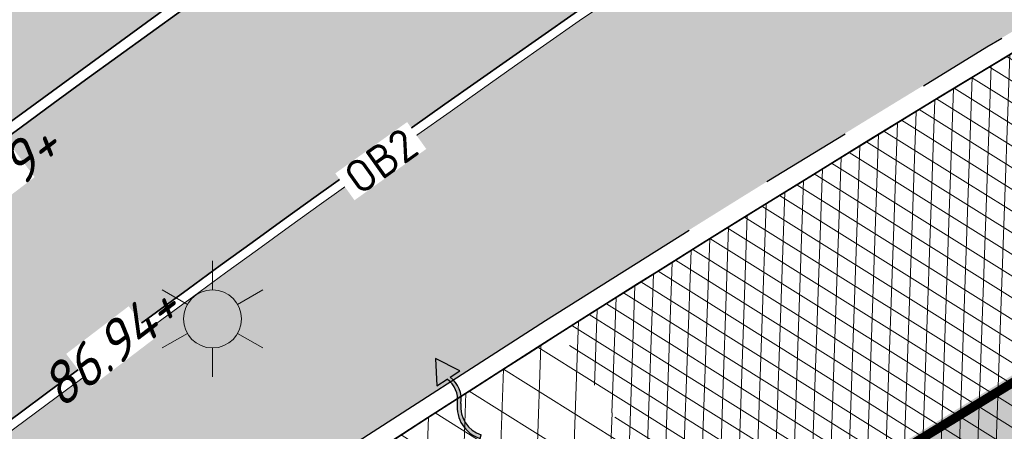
# Model space of a CAD drawing. Header units: metres. Extents: x 195696 to 514079, y 327475 to 328989.
# Tile 39 of 256: x 195903.34 to 195914.08, y 327616.42 to 327620.9. Entities that reach past the tile are written whole.
import ezdxf
from ezdxf.enums import TextEntityAlignment as Align

# ---------------------------------------------------------------- set-up
doc = ezdxf.new("R2010")
doc.units = ezdxf.units.M
doc.linetypes.add('VH-RIJWIELPADBAND', pattern=[20, 8, -2, 2, -2, 0, -2, 2, -2])
doc.linetypes.add('VH-TROTTOIRBAND_180-200', pattern=[20, 10, -2, 2, -2, 2, -2])
for name, color, linetype, lineweight in [('B-WE-OV-ARMATUUR-S-250', 7, 'Continuous', 18), ('mk-nw-streep 0.10', 7, 'Continuous', 35), ('N-WE-GR-GRAS-A-250', 62, 'Continuous', 18), ('N-WE-GW-TALUD-G', 6, 'Continuous', 18), ('N-WE-RI-HWA_KOLK_INFILTRATIE-S-50', 150, 'Continuous', 25), ('N-WE-VH-GESLOTENVERHARDING-A-200', 252, 'Continuous', 18), ('N-WE-VH-KANTOPSLUITING_OPSLUITBAND-T18', 7, 'Continuous', 18), ('N-WE-VH-KANTOPSLUITING_OPSLUITBAND_100X200-G', 5, 'Continuous', 13), ('N-WE-VH-KANTOPSLUITING_RIJWIELPADBAND_40 120_250-G', 1, 'VH-RIJWIELPADBAND', 35), ('N-WE-VH-KANTOPSLUITING_TROTTOIRBAND_180 200_250-G', 6, 'VH-TROTTOIRBAND_180-200', 25), ('N-WE-VH-KANTOPSLUITING_VOORKANTBAND-G', 2, 'Continuous', 35), ('N-WE-VH-KANTVERHARDING-G', 5, 'Continuous', 35), ('N-WE-VH-OPENVERHARDING_BETONSTRAATSTEEN_ROOD-A', 13, 'Continuous', 18), ('N-WE-VH-TEGEL-A', 252, 'Continuous', 18), ('X-XX-AL-T18', 7, 'Continuous', 18)]:
    doc.layers.add(name, color=color, linetype=linetype, lineweight=lineweight)
doc.styles.add('NLCS-ISO', font='NLCS-ISO.ttf')
doc.styles.add('NLCS-ISO-M200-T18', font='NLCS-ISO.ttf', dxfattribs={"height": 0.36})
doc.styles.add('NLCS-ISO-M250-T18_CURSIEF', font='NLCS-ISO.ttf', dxfattribs={"oblique": 15, "height": 0.45})
pattern_1 = [(0, (0, 0), (0.5, 0.5), [0.125, -0.375]), (0, (0.275, 0.3), (0.5, 0.5), [0.125, -0.375]), (90, (0.05, 0.175), (-0.5, 0.5), [0.125, -0.375]), (90, (0.25, 0.35), (-0.5, 0.5), [0.125, -0.375]), (45, (0.1, 0.35), (0, 0.5000000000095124), [0.125, -0.582106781]), (135, (0.275, 0), (-0.5000000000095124, 0), [0.125, -0.582106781]), (26.56505119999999, (0.125, 0.15), (0.5000000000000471, 2.000322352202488e-10), [0.125, -0.9930339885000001]), (26.56505119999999, (0.35, 0.4), (0.5000000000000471, 2.000322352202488e-10), [0.125, -0.9930339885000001]), (63.43494882, (0.35, 0), (2.54993137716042e-11, 0.500000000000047), [0.125, -0.9930339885]), (63.43494882, (0.125, 0.225), (2.54993137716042e-11, 0.500000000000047), [0.125, -0.9930339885]), (63.43494882, (0.3, 0.1), (2.54993137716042e-11, 0.500000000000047), [0.125, -0.9930339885]), (116.5650512, (0, 0.275), (-2.000324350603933e-10, 0.500000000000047), [0.125, -0.9930339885]), (153.43494882, (0.1, 0.07500000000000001), (-0.500000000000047, 2.549949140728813e-11), [0.125, -0.9930339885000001])]

# ---------------------------------------------------------------- blocks, each defined once
blk = doc.blocks.new('Doorsteek water')
h = blk.add_hatch(color=151)
h.dxf.hatch_style = 1
edge = h.paths.add_edge_path()
edge.add_line((-0.02508034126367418, -0.2385575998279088), (0.01767479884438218, -0.2385575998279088))
edge.add_arc((0.2659420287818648, -0.1370488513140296), 0.2682175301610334, 138.617614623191, 202.2381260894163, ccw=False)
edge.add_arc((-0.2111007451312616, 0.2695475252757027), 0.3586553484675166, 320.2615132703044, 399.6419294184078)
edge.add_line((0.06508057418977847, 0.4983652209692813), (0.03427871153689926, 0.4728457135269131))
edge.add_arc((-0.2111007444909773, 0.2695475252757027), 0.3186553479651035, 320.35807061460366, 399.64192949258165, ccw=False)
edge.add_arc((0.2659420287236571, -0.1370488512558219), 0.3082175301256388, 138.7311442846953, 199.2287973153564)
h = blk.add_hatch(color=151)
h.dxf.hatch_style = 1
h.paths.add_polyline_path([(0, -0.4983652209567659), (0.1499999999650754, -0.2385575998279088), (-0.150000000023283, -0.2385575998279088)])
for p, q in [((-0.02508034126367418, -0.2385575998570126), (-0.150000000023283, -0.2385575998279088)), ((-0.150000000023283, -0.2385575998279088), (0, -0.4983652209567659)), ((0, -0.4983652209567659), (0.1499999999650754, -0.2385575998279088)), ((0.1499999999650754, -0.2385575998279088), (0.01767479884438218, -0.2385575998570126))]:
    blk.add_line(p, q)
blk.add_lwpolyline([(0.06508057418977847, 0.4983652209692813), (0.03427871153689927, 0.4728457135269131)])
for centre, radius, start, end in [((-0.2111007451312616, 0.2695475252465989), 0.318655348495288, 320.3580705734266, 39.64192942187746), ((-0.2111007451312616, 0.2695475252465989), 0.358655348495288, 320.3580705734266, 39.64192942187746), ((0.2659420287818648, -0.1370488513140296), 0.3082175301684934, 138.7311443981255, 199.2287973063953), ((0.2659420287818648, -0.1370488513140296), 0.2682175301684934, 138.7311443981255, 202.2381260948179)]:
    blk.add_arc(centre, radius, start, end)
blk = doc.blocks.new('SOV-ARMATUUR-SO')
for p, q in [((8.349587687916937e-10, 1.265625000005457), (1.669846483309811e-09, 2.53125000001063)), ((-1.096064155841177, 0.6328125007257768), (-2.192125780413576, 1.265625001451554)), ((1.096064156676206, 0.6328124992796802), (2.192125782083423, 1.26562499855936)), ((-1.096064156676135, -0.6328124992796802), (-2.192125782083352, -1.26562499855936)), ((1.096064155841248, -0.6328125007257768), (2.192125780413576, -1.265625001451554)), ((-8.349587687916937e-10, -1.265625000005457), (-1.669775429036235e-09, -2.53125000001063))]:
    blk.add_line(p, q)
blk.add_circle((0, 0), 1.265625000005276)
at = {"style": 'NLCS-ISO'}
blk.add_attdef('TYPE', text='', height=1.75, dxfattribs=at).set_placement((0.1052451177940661, 3.816837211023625), align=Align.MIDDLE_CENTER)
blk = doc.blocks.new('OB2')
at = {"layer": 'N-WE-VH-KANTOPSLUITING_OPSLUITBAND-T18', "insert": (0, 0), "char_height": 0.36, "attachment_point": 5, "style": 'NLCS-ISO-M200-T18', "bg_fill": 3, "box_fill_scale": 1, "bg_fill_color": 256, "bg_fill_transparency": 0}
blk.add_mtext_dynamic_manual_height_columns('OB2', width=0.9622396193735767, gutter_width=12.5, heights=[0], dxfattribs=at)

msp = doc.modelspace()

# ---------------------------------------------------------------- hatches: boundary and pattern name
at = {"layer": 'mk-nw-streep 0.10', "lineweight": 0}
h = msp.add_hatch(color=256, dxfattribs=at)
h.dxf.hatch_style = 1
h.paths.add_polyline_path([(195916.4793512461, 327616.2724198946, -0.06861879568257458), (195928.2516248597, 327624.7068488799), (195928.1168093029, 327624.962879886, 0.02233221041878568), (195909.082262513, 327613.8274483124, -0.08539049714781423), (195909.3941052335, 327613.9606241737), (195910.5171844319, 327614.2274355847, -0.7123933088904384), (195911.5309395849, 327612.6320111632), (195910.8206145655, 327611.7389840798, -0.06938002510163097), (195910.6204826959, 327611.5486462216, 0.04010528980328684)])
at = {"layer": 'N-WE-GR-GRAS-A-250', "lineweight": 0}
h = msp.add_hatch(dxfattribs=at)
h.set_pattern_fill('AGR-GRAS_02-SO', color=256, scale=0.05, pattern_type=2)
h.set_pattern_definition(pattern_1)
edge = h.paths.add_edge_path(flags=17)
edge.add_arc((195894.559118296, 327628.0008672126), 2.00000000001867, 141.4672806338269, 205.6254233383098)
edge.add_line((195892.7558368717, 327627.1358954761), (195893.6442734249, 327625.2836949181))
edge.add_line((195893.6442734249, 327625.2836949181), (195903.1995377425, 327629.2377206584))
edge.add_line((195903.1995377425, 327629.2377206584), (195901.9728150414, 327631.3262218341))
edge.add_line((195901.9728150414, 327631.3262218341), (195892.9946132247, 327629.2467901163))
edge = h.paths.add_edge_path()
edge.add_arc((195894.559118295, 327628.0008672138), 1.999999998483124, 114.1582394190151, 205.6254233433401)
edge.add_line((195892.7558368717, 327627.1358954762), (195893.6442734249, 327625.283694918))
edge.add_line((195893.6442734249, 327625.283694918), (195888.7015997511, 327623.1984623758))
edge.add_line((195888.7015997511, 327623.1984623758), (195889.2842258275, 327621.9323330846))
edge.add_line((195889.2842258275, 327621.9323330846), (195891.6600081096, 327616.7851886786))
edge.add_arc((195897.7335764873, 327603.552450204), 14.56000001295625, 109.5185303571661, 114.65419813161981, ccw=False)
edge.add_arc((195898.4012773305, 327603.225723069), 15.10000000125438, 98.33438612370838, 111.4926544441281, ccw=False)
edge.add_line((195896.2125317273, 327618.1662515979), (195896.9700282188, 327618.3502061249))
edge.add_arc((195895.0962950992, 327626.0659513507), 7.940000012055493, 283.6497829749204, 306.4932178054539)
edge.add_line((195899.8184324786, 327619.6827688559), (195901.0766474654, 327620.613568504))
edge.add_arc((196065.2309153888, 327394.0238279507), 279.802670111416, 123.9376761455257, 125.92167150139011, ccw=False)
edge.add_arc((196052.4705127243, 327415.9658439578), 254.4799999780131, 116.04817992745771, 124.3121944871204, ccw=False)
edge.add_arc((196065.230915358, 327394.0238282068), 279.8026698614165, 114.4387036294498, 116.42269830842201, ccw=False)
edge.add_line((195949.4710925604, 327648.7574095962), (195977.2456928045, 327661.0463759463))
edge.add_line((195977.2456928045, 327661.0463759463), (195976.1714002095, 327663.921825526))
edge.add_line((195976.1714002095, 327663.921825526), (195975.1513113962, 327666.3509349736))
edge.add_line((195975.1513113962, 327666.3509349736), (195928.3581608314, 327645.3531347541))
edge.add_line((195928.3581608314, 327645.3531347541), (195893.7406020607, 327629.8257045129))
h = msp.add_hatch(dxfattribs=at)
h.set_pattern_fill('AGR-GRAS_02-SO', color=256, scale=0.05, pattern_type=2)
h.set_pattern_definition(pattern_1)
edge = h.paths.add_edge_path()
edge.add_arc((196043.198166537, 327406.4101503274), 250.2000000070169, 119.0445295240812, 125.0100958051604)
edge.add_arc((196048.5765314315, 327398.7319291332), 259.5745341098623, 125.0100958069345, 125.4128280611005)
edge.add_line((195898.1625222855, 327610.2846757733), (195897.9779617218, 327610.5432479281))
edge.add_arc((195896.3602316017, 327616.1046272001), 5.791890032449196, 232.0050728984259, 286.2190000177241, ccw=False)
edge.add_arc((195892.9791202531, 327611.7771308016), 0.3001568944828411, 121.9578263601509, 232.1130221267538, ccw=False)
edge.add_arc((195864.8525568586, 327667.5920542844), 62.20236465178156, 296.7195791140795, 297.6407080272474)
edge.add_arc((195887.4424593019, 327609.3265491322), 7.019852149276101, 26.77204193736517, 27.58824522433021)
edge.add_arc((195897.7378259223, 327603.5379229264), 9.915119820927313, 103.65383488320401, 114.25858670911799, ccw=False)
edge.add_line((195895.397309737, 327613.1728378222), (195898.0697254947, 327613.8218216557))
edge.add_arc((195895.0962951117, 327626.0659513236), 12.59999998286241, 283.6497829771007, 306.4932178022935)
edge.add_line((195902.5898632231, 327615.9364677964), (195903.8480782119, 327616.867267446))
edge.add_arc((196052.470512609, 327415.965843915), 249.8999999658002, 120.18018763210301, 126.4932178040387, ccw=False)
edge.add_arc((196052.470512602, 327415.9658439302), 249.8999999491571, 113.8671573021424, 120.1801876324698, ccw=False)
edge.add_line((195951.3566099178, 327644.4959046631), (195978.0309411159, 327656.2980532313))
edge.add_line((195978.0309411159, 327656.2980532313), (195978.0714028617, 327656.2066046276))
edge.add_line((195978.0714028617, 327656.2066046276), (195978.9858888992, 327656.6112220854))
edge.add_line((195978.9858888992, 327656.6112220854), (195980.4815068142, 327653.2309386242))
edge.add_line((195980.4815068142, 327653.2309386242), (195980.204127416, 327653.1082111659))
edge.add_line((195980.204127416, 327653.1082111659), (195980.3317623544, 327652.8280505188))
edge.add_line((195980.3317623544, 327652.8280505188), (195938.8944765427, 327633.8321814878))
edge.add_arc((196043.19817787, 327406.4101268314), 250.2000260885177, 114.637844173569, 119.0445291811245)
h = msp.add_hatch(dxfattribs=at)
h.set_pattern_fill('AGR-GRAS_02-SO', color=256, scale=0.05, pattern_type=2)
h.set_pattern_definition(pattern_1)
edge = h.paths.add_edge_path()
edge.add_line((195903.9956943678, 327603.2060220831), (195904.183198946, 327602.9449699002))
edge.add_arc((195908.906000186, 327599.578198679), 5.800000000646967, 144.5158446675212, 197.0040277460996)
edge.add_arc((195903.6464528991, 327597.9697998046), 0.3000195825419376, 197.0059274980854, 304.7222992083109)
edge.add_line((195903.8173438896, 327597.7232069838), (195904.6297932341, 327598.3062387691))
edge.add_line((195904.6297932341, 327598.3062387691), (195904.6880964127, 327598.2249938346))
edge.add_arc((195874.6411075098, 327639.2375554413), 50.84143734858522, 306.2275834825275, 317.1015318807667)
edge.add_arc((195926.866324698, 327592.0628251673), 19.55377332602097, 122.68359516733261, 140.0077437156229, ccw=False)
edge.add_arc((196178.5579974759, 327200.510303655), 485.0235024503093, 120.53702746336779, 122.73109156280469, ccw=False)
edge.add_arc((196102.5093254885, 327329.4247478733), 335.3494083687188, 114.9861992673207, 120.5370274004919, ccw=False)
edge.add_line((195960.857752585, 327633.3886562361), (195976.960680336, 327641.2572951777))
edge.add_line((195976.960680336, 327641.2572951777), (195975.8979426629, 327643.4321551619))
edge.add_line((195975.8979426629, 327643.4321551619), (195941.6875728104, 327627.7421393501))
edge.add_arc((196043.197863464, 327406.4100114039), 243.499999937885, 114.6377677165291, 117.7694669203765)
edge.add_arc((195952.9500934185, 327577.8014638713), 49.79999999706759, 117.7694669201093, 133.4711233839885)
edge.add_arc((195884.151202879, 327650.3735842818), 50.20000000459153, 302.8422075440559, 313.47112338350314, ccw=False)
edge.add_arc((196024.1603589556, 327433.4729748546), 207.9635879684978, 122.8422077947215, 124.478979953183)
edge.add_arc((196113.5382223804, 327305.295721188), 364.223308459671, 124.6544697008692, 125.1215785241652)
at = {"layer": 'N-WE-VH-GESLOTENVERHARDING-A-200', "lineweight": 0}
h = msp.add_hatch(dxfattribs=at)
h.set_pattern_fill('AVH-GESLOTEN-SOD', color=256, scale=0.1, angle=28, pattern_type=2)
h.set_pattern_definition([(87.99999999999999, (0, 0), (-0.1998781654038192, 0.006979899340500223), []), (148, (0, 0), (-0.1059838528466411, -0.1696096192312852), [])])
edge = h.paths.add_edge_path()
edge.add_arc((196043.1978634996, 327406.4100113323), 243.7000000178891, 114.6377677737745, 117.7694669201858)
edge.add_arc((195952.9500934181, 327577.8014638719), 49.99999999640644, 117.769466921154, 133.471123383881)
edge.add_arc((195884.1512031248, 327650.3735845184), 50.00000000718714, 306.4912656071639, 313.4711229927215, ccw=False)
edge.add_line((195913.8862149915, 327610.1762080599), (195909.2428863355, 327617.4930319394))
edge.add_arc((196043.1953181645, 327406.4153922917), 249.9940478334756, 114.63775157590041, 122.39970749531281, ccw=False)
edge.add_line((195938.9778525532, 327633.6503891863), (196015.1880523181, 327668.6029268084))
edge.add_arc((195990.1752496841, 327723.1406174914), 60.00000000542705, 294.6377677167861, 307.6954955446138)
edge.add_line((196026.8631397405, 327675.6643210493), (196030.3420670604, 327668.7281570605))
edge.add_line((196030.3420670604, 327668.7281570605), (196027.0168718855, 327667.1070542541))
edge.add_line((196027.0168718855, 327667.1070542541), (196016.1131317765, 327662.0962125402))
edge.add_line((196016.1131317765, 327662.0962125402), (195941.6041967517, 327627.9239316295))
h = msp.add_hatch(dxfattribs=at)
h.set_pattern_fill('AVH-GESLOTEN-SOD', color=256, scale=0.2, angle=28, pattern_type=2)
h.set_pattern_definition([(87.99999999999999, (0, 0), (-0.3997563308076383, 0.01395979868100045), []), (148, (0, 0), (-0.2119677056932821, -0.3392192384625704), [])])
edge = h.paths.add_edge_path(flags=16)
edge.add_arc((195880.1655836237, 327588.9528181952), 0.5000000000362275, -53.80848710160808, 41.52320272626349, ccw=False)
edge.add_arc((196043.6446531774, 327405.9312850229), 244.9046723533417, 131.7833411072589, 133.7970645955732)
edge.add_arc((195873.4197754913, 327583.3913420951), 0.9999999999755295, 278.98220693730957, 316.4552622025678, ccw=False)
edge.add_line((195873.5759032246, 327582.4036052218), (195872.9619810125, 327582.3126313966))
edge.add_arc((195872.8153970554, 327583.3018296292), 0.999999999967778, 167.3459649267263, 278.4290134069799, ccw=False)
edge.add_line((195871.8396864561, 327583.5208931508), (195871.9958403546, 327584.2164038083))
edge.add_arc((195872.971550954, 327583.9973402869), 1.000000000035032, 133.7875914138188, 167.3459649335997, ccw=False)
edge.add_arc((196043.1978633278, 327406.4100110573), 246.9964571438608, 133.6290453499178, 133.7875914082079, ccw=False)
edge.add_arc((196043.1462730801, 327406.3608464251), 246.9964572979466, 131.7503220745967, 133.612513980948, ccw=False)
edge.add_arc((195879.0077676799, 327590.2604236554), 0.4999999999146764, 41.52320272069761, 131.7503219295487, ccw=False)
edge.add_line((195879.3821113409, 327590.5918853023), (195880.5399272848, 327589.2842798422))
edge = h.paths.add_edge_path(flags=16)
edge.add_arc((196043.190133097, 327406.4241565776), 244.2339199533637, 122.8853466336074, 123.7748736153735)
edge.add_line((195907.4128906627, 327609.4383139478), (195905.8840875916, 327611.724180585))
edge.add_arc((196043.1939871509, 327406.4174368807), 246.9916345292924, 122.886788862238, 123.77475018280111, ccw=False)
edge.add_arc((195909.6252433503, 327612.9877032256), 1.000000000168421, 103.36408669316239, 122.88678885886, ccw=False)
edge.add_line((195909.3941052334, 327613.9606241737), (195910.5171844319, 327614.2274355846))
edge.add_arc((195910.7483225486, 327613.2545146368), 0.9999999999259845, -38.499182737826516, 103.36408669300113, ccw=False)
edge.add_line((195911.5309395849, 327612.6320111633), (195910.8206145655, 327611.7389840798))
edge.add_arc((195910.037997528, 327612.3614875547), 1.000000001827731, 302.885346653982, 321.50081724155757, ccw=False)
edge = h.paths.add_edge_path()
edge.add_line((195913.8862149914, 327610.1762080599), (195909.2428622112, 327617.4930699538))
edge.add_arc((196043.1978635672, 327406.410011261), 250.0000001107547, 122.3995392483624, 135.5156437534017)
edge.add_arc((195793.493235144, 327651.6600849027), 100.0000000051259, 304.0598747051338, 315.5156437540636, ccw=False)
edge.add_line((195849.4991302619, 327568.8148091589), (195827.0150000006, 327553.5950000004))
edge.add_line((195827.0150000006, 327553.5950000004), (195824.245599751, 327551.7426639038))
edge.add_arc((195796.2426523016, 327593.1653016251), 49.99999981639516, 303.09553133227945, 304.0598746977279, ccw=False)
edge.add_line((195823.5444833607, 327551.2772364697), (195820.0502888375, 327548.9997880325))
edge.add_line((195820.0502888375, 327548.9997880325), (195823.8157983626, 327543.1697717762))
edge.add_line((195823.8157983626, 327543.1697717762), (195823.838999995, 327543.1829999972))
edge.add_line((195823.838999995, 327543.1829999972), (195826.4396693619, 327544.6925664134))
edge.add_arc((195801.339107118, 327587.9356212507), 50.00000016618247, 300.1331522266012, 304.0598747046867)
edge.add_line((195829.3420547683, 327546.512983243), (195860.9751881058, 327567.8979316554))
edge.add_arc((195804.9692930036, 327650.7432073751), 99.99999997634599, 304.059874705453, 314.2752211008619)
edge.add_arc((196043.1978603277, 327406.4100152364), 241.2499949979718, 124.56755402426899, 134.2752211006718, ccw=False)
edge.add_arc((196024.160358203, 327433.4729742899), 208.1635880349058, 122.8422075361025, 124.47901762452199, ccw=False)
edge.add_arc((195884.1512028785, 327650.3735842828), 50.00000000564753, 302.8422075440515, 306.4912659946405)
at = {"layer": 'N-WE-VH-OPENVERHARDING_BETONSTRAATSTEEN_ROOD-A', "lineweight": 0}
h = msp.add_hatch(dxfattribs=at)
h.set_pattern_fill('AVH-BSS_KEIFORMAAT_KEPER', color=256, scale=2, angle=26.56885433, pattern_type=2)
h.set_pattern_definition([(26.56885433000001, (195915.4831970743, 327624.8546070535), (0.09389615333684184, 0.2817507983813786), [0.63, -0.21]), (296.56885433, (195915.2953424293, 327625.2302540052), (0.09389615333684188, 0.2817507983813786), [0.63, -0.21])])
h.paths.add_polyline_path([(195983.8047951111, 327658.9620656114), (195982.7932514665, 327661.2482807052), (195978.0763189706, 327659.1612578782), (195950.3046045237, 327646.8735683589, 0.0551473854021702), (195902.301786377, 327618.9574783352), (195901.6726788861, 327618.4920785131), (195903.1594979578, 327616.4822603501), (195903.7886054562, 327616.9476601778, -0.05514738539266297), (195951.3161481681, 327644.587353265), (195979.0878626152, 327656.8750427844)])
at = {"layer": 'N-WE-VH-TEGEL-A', "lineweight": 0}
h = msp.add_hatch(dxfattribs=at)
h.set_pattern_fill('AVH-TEGEL_300X300_HALFST', color=256, angle=28.1124465, pattern_type=2)
h.set_pattern_definition([(28.1124465, (195900.9246258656, 327618.1874641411), (0.1939268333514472, 0.2736647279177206), [0.3, -0.3]), (118.1124465, (195900.9246258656, 327618.1874641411), (-0.264607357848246, -0.1413610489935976), [])])
edge = h.paths.add_edge_path()
edge.add_line((195931.2642428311, 327639.6588848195), (195916.0749299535, 327630.7349790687))
edge.add_arc((196052.4705126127, 327415.9658439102), 254.4199999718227, 122.4188137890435, 126.4932178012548)
edge.add_line((195901.1599093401, 327620.5010186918), (195899.9016943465, 327619.5702190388))
edge.add_line((195899.9016943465, 327619.5702190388), (195900.9722040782, 327618.1231499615))
edge.add_line((195900.9722040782, 327618.1231499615), (195902.1828408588, 327619.1182637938))
edge.add_arc((195796.015921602, 327894.0889229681), 294.7546066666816, 291.1117103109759, 291.1705718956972)
edge.add_arc((196052.4705126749, 327415.965843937), 252.619999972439, 113.8671573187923, 126.42698933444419, ccw=False)
edge.add_line((195950.2560504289, 327646.9833066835), (195977.9180265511, 327659.2224421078))
edge.add_line((195977.9180265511, 327659.2224421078), (195977.1897151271, 327660.8685169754))
edge.add_line((195977.1897151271, 327660.8685169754), (195949.5277390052, 327648.6293815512))
edge.add_arc((196052.4705126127, 327415.9658439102), 254.4199999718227, 113.8671573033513, 118.4506921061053)

# ---------------------------------------------------------------- linework, layer by layer
at = {"layer": 'mk-nw-streep 0.10', "const_width": 0.1, "flags": 128}
msp.add_lwpolyline([(195909.082262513, 327613.8274483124, -0.03600946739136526), (195940.228795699, 327630.9236436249), (195981.0585252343, 327649.6495184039)], format="xyb", dxfattribs=at)
at = {"layer": 'N-WE-GW-TALUD-G', "flags": 128}
msp.add_lwpolyline([(195975.2043032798, 327660.6024305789), (195949.3011532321, 327649.1414937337, 0.05736065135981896), (195899.0237673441, 327619.6049775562, -0.4736240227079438), (195896.0168876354, 327620.3373007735), (195892.7558368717, 327627.1358954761, -0.421733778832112), (195893.7406020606, 327629.8257045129), (195973.1002768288, 327665.4218544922, -0.4241303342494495), (195975.7702024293, 327664.3535113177), (195976.2464777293, 327663.1878967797, -0.4058443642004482)], format="xyb", close=True, dxfattribs=at)
at = {"layer": 'N-WE-VH-KANTOPSLUITING_OPSLUITBAND_100X200-G', "flags": 128}
for points in [[(195884.7885907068, 327631.7813904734), (195887.3242165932, 327626.0832567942), (195889.2479079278, 327621.915569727), (195891.6402942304, 327616.7324526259), (195891.9697964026, 327616.8875697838, -0.07446473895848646), (195896.2541902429, 327618.1722951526, 0.1241957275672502), (195899.8292281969, 327619.6409995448), (195901.1004360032, 327620.5814109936, -0.05514738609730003), (195949.4872772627, 327648.7208301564), (195977.1492533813, 327660.9599655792)], [(195893.6642037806, 327612.5774269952, -0.04637556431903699), (195895.3973097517, 327613.1728378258), (195898.0697254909, 327613.8218216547, 0.0999194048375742), (195902.5864417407, 327615.9339375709, 8.443290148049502e-05), (195902.5899989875, 327615.9365682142), (195903.848077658, 327616.8672670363, -0.0551473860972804), (195951.3566099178, 327644.4959046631), (195978.0309411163, 327656.2980532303, 0.04637556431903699)]]:
    msp.add_lwpolyline(points, format="xyb", dxfattribs=at)
at = {"layer": 'N-WE-VH-KANTOPSLUITING_RIJWIELPADBAND_40 120_250-G', "flags": 128}
msp.add_lwpolyline([(195977.1330686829, 327660.9965450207), (195977.9180265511, 327659.2224421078), (195950.2560504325, 327646.9833066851, 0.0551473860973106), (195902.2304185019, 327619.053949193), (195900.9884458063, 327618.1351652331, -0.1255262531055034), (195896.4203449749, 327616.2724631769, 0.1166975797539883), (195890.7867330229, 327614.0888275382), (195887.5651578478, 327621.1438454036)], format="xyb", dxfattribs=at)
at = {"layer": 'N-WE-VH-KANTOPSLUITING_TROTTOIRBAND_180 200_250-G', "ltscale": 0.5, "flags": 128}
msp.add_lwpolyline([(195898.1625222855, 327610.2846757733, -0.001757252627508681), (195899.6532307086, 327611.3367015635, -0.04528874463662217), (195938.8947795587, 327633.832320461), (195980.3285802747, 327652.8352424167)], format="xyb", dxfattribs=at)
at = {"layer": 'N-WE-VH-KANTOPSLUITING_VOORKANTBAND-G', "flags": 128}
for points in [[(195977.2428070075, 327661.0450991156), (195978.0763189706, 327659.1612578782), (195950.3046045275, 327646.8735683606, 0.05514738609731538), (195902.3017858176, 327618.9574779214), (195901.0598131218, 327618.0386939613, -0.125526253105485), (195896.4367852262, 327616.153594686, 0.1194867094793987), (195890.7372641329, 327613.9082676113), (195887.456, 327621.094)], [(195884.6972281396, 327631.7407348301), (195887.2331336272, 327626.041972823), (195889.1571131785, 327621.8736613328), (195891.5917254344, 327616.5990614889), (195892.0123889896, 327616.7970939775, -0.0744647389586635), (195896.2684093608, 327618.0733112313, 0.1241957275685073), (195899.8887009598, 327619.5606068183), (195901.159908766, 327620.5010182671, -0.05514738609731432), (195949.5277390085, 327648.6293815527), (195977.1897151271, 327660.8685169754)], [(195977.9904793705, 327656.3895018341), (195951.316148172, 327644.5873532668, 0.05514738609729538), (195903.7886048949, 327616.9476597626), (195902.6115991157, 327616.076936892, -0.1000046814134), (195897.9479649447, 327613.8951591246), (195895.3737110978, 327613.2700134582, 0.04650292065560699), (195893.6184655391, 327612.6664977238, 0.04650292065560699)], [(195898.2784797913, 327610.1222484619, -0.001386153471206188), (195899.767974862, 327611.1728913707, -0.04528874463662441), (195938.9781555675, 327633.6505281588), (195980.4095110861, 327652.6523286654)]]:
    msp.add_lwpolyline(points, format="xyb", dxfattribs=at)
at = {"layer": 'N-WE-VH-KANTVERHARDING-G'}
msp.add_lwpolyline([(195938.9778525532, 327633.6503891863, 0.09134975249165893), (195864.8374146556, 327581.5886352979)], format="xyb", dxfattribs=at)

# ---------------------------------------------------------------- block references
at = {"layer": 'B-WE-OV-ARMATUUR-S-250', "xscale": 0.25, "yscale": 0.25, "zscale": 0.25}
msp.add_blockref('SOV-ARMATUUR-SO', (195905.441, 327617.64, 87.27), dxfattribs=at)
at = {"layer": 'N-WE-RI-HWA_KOLK_INFILTRATIE-S-50', "rotation": 213}
msp.add_blockref('Doorsteek water', (195908.1436314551, 327616.7914611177), dxfattribs=at)

# ---------------------------------------------------------------- next in the draw order: block references
at = {"layer": 'N-WE-VH-KANTOPSLUITING_OPSLUITBAND_100X200-G', "rotation": 35.52150431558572}
msp.add_blockref('OB2', (195907.2764960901, 327619.3588318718), dxfattribs=at)

# ---------------------------------------------------------------- next in the draw order: texts
at = {"layer": 'X-XX-AL-T18', "char_height": 0.45, "attachment_point": 5, "rotation": 37.267554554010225, "style": 'NLCS-ISO-M250-T18_CURSIEF', "bg_fill": 3, "box_fill_scale": 1, "bg_fill_color": 256, "bg_fill_transparency": 0}
for s, insert in [('86.99+', (195903.0237629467, 327619.1052165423)), ('86.94+', (195904.321974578, 327617.3392977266))]:
    msp.add_mtext_dynamic_manual_height_columns(s, width=0.8572391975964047, gutter_width=4.499999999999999, heights=[0], dxfattribs=dict(at, insert=insert))

doc.saveas('drawing.dxf')
